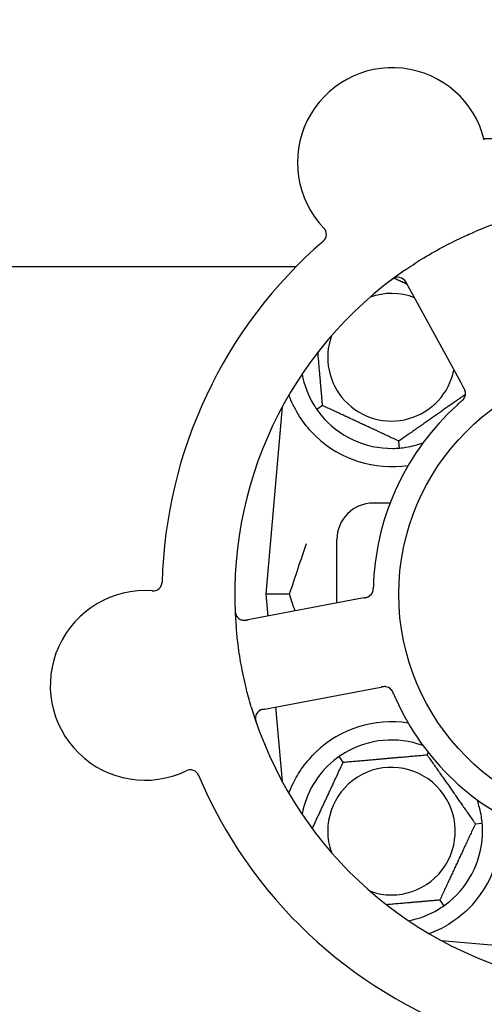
# Model space of a CAD drawing. Header units: inches. Extents: x 24 to 1128, y -69 to 748.
# Tile 12 of 256: x 113.9 to 115.49, y 204.27 to 207.64. Entities that reach past the tile are written whole.
import ezdxf

# ---------------------------------------------------------------- set-up
doc = ezdxf.new("R2010")
doc.units = ezdxf.units.IN
doc.header["$LTSCALE"] = 32
doc.header["$MEASUREMENT"] = 0
doc.layers.add('Dimension (ANSI)', color=7, linetype='Continuous', lineweight=25)
doc.layers.add('Visible (ANSI)', color=7, linetype='Continuous', lineweight=30)
doc.styles.add('Note Text (ANSI)', font='tahoma.ttf')
doc.dimstyles.new('SB Fraction-16 (ANSI)', dxfattribs={"dimscale": 32, "dimtxt": 0.125, "dimasz": 0.098425, "dimexe": 0.125, "dimexo": 0.0625, "dimgap": 0.031496, "dimtad": 0, "dimtih": 1, "dimtoh": 1, "dimdec": 4, "dimrnd": 1e-08, "dimzin": 0, "dimdsep": 46, "dimlunit": 5, "dimtxsty": 'Note Text (ANSI)', "dimcen": 0.09, "dimdle": 0.393701, "dimclrd": 256, "dimclre": 256, "dimclrt": 256, "dimadec": 0, "dimazin": 3, "dimtfac": 0.96, "dimtofl": 0, "dimtmove": 0, "dimatfit": 3, "dimfxl": 1, "dimfrac": 2, "dimtolj": 1, "dimtzin": 12, "dimlwd": -1, "dimlwe": -1, "dimarcsym": 0})

# ---------------------------------------------------------------- blocks, each defined once
blk = doc.blocks.new('*D15')
at = {"layer": 'Defpoints', "color": 0, "transparency": 16777216}
for p in [(152.2904, 475.4837), (60.9568, 155.772), (120.1654, 155.772)]:
    blk.add_point(p, dxfattribs=at)
at = {"layer": 'Dimension (ANSI)', "transparency": 16777216}
for p, q in [((150.2904, 475.4837), (56.9568, 475.4837)), ((60.9568, 472.3341), (60.9568, 338.1609)), ((60.9568, 158.9216), (60.9568, 331.0948)), ((118.1654, 155.772), (56.9568, 155.772))]:
    blk.add_line(p, q, dxfattribs=at)
for points in [[(60.4319, 472.3341), (61.4817, 472.3341), (60.9568, 475.4837)], [(60.4319, 158.9216), (61.4817, 158.9216), (60.9568, 155.772)]]:
    blk.add_solid(points, dxfattribs=at)
at = {"layer": 'Dimension (ANSI)', "transparency": 16777216, "insert": (48.754, 337.153), "char_height": 4, "attachment_point": 1, "style": 'Note Text (ANSI)'}
blk.add_mtext('\\A1;319 11/16', dxfattribs=at)

msp = doc.modelspace()

# ---------------------------------------------------------------- linework, layer by layer
at = {"layer": 'Visible (ANSI)'}
for p, q in [((115.49062, 207.23458), (115.64173, 207.23458)), ((112.47705, 206.79617), (114.84751, 206.79617)), ((115.22291, 206.74255), (115.41154, 206.39777)), ((115.41154, 206.39777), (115.42109, 206.38031)), ((114.79853, 206.31406), (114.74236, 205.67208)), ((114.93714, 206.319), (114.91762, 206.30533)), ((115.20084, 206.17327), (115.19877, 206.197)), ((115.16882, 205.98458), (115.11111, 205.98458)), ((114.98611, 205.64192), (114.98611, 205.85958)), ((114.82383, 205.67208), (114.74236, 205.67208)), ((114.74236, 205.67208), (114.74891, 205.59717)), ((115.06064, 205.65598), (114.67444, 205.58312)), ((115.08016, 205.65966), (115.06064, 205.65598)), ((114.73219, 205.27702), (115.11838, 205.34988)), ((115.11838, 205.34988), (115.13794, 205.35357)), ((114.77619, 205.28533), (114.79853, 205.03009)), ((115.29561, 205.1212), (115.29954, 205.12963)), ((115.00803, 205.09605), (114.99437, 205.11556)), ((115.46119, 204.88474), (115.48492, 204.88681)), ((115.33919, 204.62311), (115.35285, 204.60359)), ((115.34412, 204.48449), (115.6729, 204.45573)), ((115.34736, 204.48275), (115.34736, 204.48421))]:
    msp.add_line(p, q, dxfattribs=at)
msp.add_circle((115.98611, 205.67208), 0.7875, dxfattribs=at)
for centre, radius, start, end in [((115.17616, 207.15249), 0.325, 13.56477, 223.80207), ((115.98611, 205.67208), 1.35, 52.62287, 112.74397), ((114.91904, 206.90591), 0.03125, 310.85452, 43.80207), ((115.98611, 205.67208), 1.6, 130.81714, 178.5497), ((115.98611, 205.67208), 1.35, 124.62287, 184.74397), ((115.19549, 206.72755), 0.03125, 28.68342, 126.83549), ((115.17361, 206.48458), 0.21875, 68.88811, 109.65889), ((115.17361, 206.48458), 0.21875, 160.34111, 348.47873), ((115.17361, 206.48458), 0.3125, 190.71622, 210.84193), ((115.39644, 206.36025), 0.03125, 329.46904, 11.46837), ((115.98611, 205.67208), 0.875, 132.19111, 177.17573), ((115.17361, 206.48458), 0.3125, 219.15807, 270.84193), ((115.17361, 206.48458), 0.375, 226.24547, 278.78707), ((115.17361, 206.48458), 0.3125, 279.15807, 290.27972), ((115.11111, 205.85958), 0.125, 90, 180), ((114.35541, 205.71443), 0.03125, 265.56477, 358.51231), ((114.32786, 205.35924), 0.325, 85.56477, 295.80207), ((115.08007, 205.69145), 0.03125, 298.67765, 340.13682), ((114.66865, 205.61383), 0.03125, 182.53135, 280.68342), ((115.1494, 205.32393), 0.03125, 41.46904, 83.46837), ((115.98611, 205.67208), 0.875, 204.19111, 249.17573), ((115.98611, 205.67208), 1.35, 196.62287, 256.74397), ((114.73798, 205.24632), 0.03125, 100.68342, 198.83549), ((115.17361, 204.85958), 0.375, 81.21293, 133.75453), ((115.17361, 204.85958), 0.3125, 69.72028, 120.84193), ((115.17361, 204.85958), 0.3125, 129.15807, 169.28378), ((114.48292, 205.03851), 0.03125, 22.85452, 115.80207), ((115.17361, 204.85958), 0.21875, 250.34111, 199.65889), ((115.98611, 205.67208), 1.6, 202.81714, 250.5497), ((115.17361, 204.85958), 0.3125, 9.15807, 20.27972), ((115.17361, 204.85958), 0.375, 314.27762, 8.78707), ((115.17361, 204.85958), 0.3125, 309.15807, 0.84193), ((115.17361, 204.85958), 0.3125, 280.71622, 300.84193)]:
    msp.add_arc(centre, radius, start, end, dxfattribs=at)
for points, knots in [([(115.21908, 206.783), (115.23794, 206.79603), (115.25702, 206.8085), (115.29922, 206.83458), (115.32271, 206.84814), (115.3692, 206.87315), (115.3919, 206.88454), (115.4311, 206.90284), (115.44754, 206.91013), (115.46418, 206.9171)], [-0.73117437, -0.73117437, -0.73117437, -0.73117437, -0.55243049, -0.55243049, -0.34047291, -0.34047291, -0.14064238, -0.14064238, 0, 0, 0, 0]), ([(115.1895, 206.75822), (115.18922, 206.75816), (115.18887, 206.75808), (115.1877, 206.75778), (115.18681, 206.75751), (115.18484, 206.75679), (115.18367, 206.7563), (115.18171, 206.75532), (115.18109, 206.75499), (115.17955, 206.75413), (115.17861, 206.75356), (115.17664, 206.7523), (115.1756, 206.7516), (115.17399, 206.75046), (115.1734, 206.75002), (115.17223, 206.74916), (115.17167, 206.74873), (115.17109, 206.7483)], [0.051298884, 0.051298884, 0.051298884, 0.051298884, 0.057269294, 0.057269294, 0.069785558, 0.069785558, 0.083632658, 0.083632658, 0.089458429, 0.089458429, 0.097820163, 0.097820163, 0.107290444, 0.107290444, 0.113094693, 0.113094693, 0.118968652, 0.118968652, 0.118968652, 0.118968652]), ([(115.2268, 206.73544), (115.22635, 206.73626), (115.22589, 206.7371), (115.22409, 206.74032), (115.22269, 206.74265), (115.2201, 206.7464), (115.21889, 206.74792), (115.21674, 206.75029), (115.21569, 206.75128), (115.21394, 206.75273), (115.21325, 206.75324), (115.21251, 206.75376), (115.21235, 206.75386), (115.21221, 206.75395)], [0, 0, 0, 0, 0.007248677, 0.007248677, 0.028564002, 0.028564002, 0.047482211, 0.047482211, 0.06536174, 0.06536174, 0.076705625, 0.076705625, 0.079955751, 0.079955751, 0.079955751, 0.079955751]), ([(115.4273, 206.36521), (115.42728, 206.3653), (115.42727, 206.3654), (115.42721, 206.3657), (115.42717, 206.36592), (115.42696, 206.3669), (115.42673, 206.36781), (115.42606, 206.36997), (115.42556, 206.37131), (115.4244, 206.37399), (115.42373, 206.37535), (115.42273, 206.37729), (115.42241, 206.37789), (115.42192, 206.37879), (115.42175, 206.3791), (115.42143, 206.37969), (115.42127, 206.37998), (115.42111, 206.38027)], [0.038929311, 0.038929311, 0.038929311, 0.038929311, 0.040726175, 0.040726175, 0.043941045, 0.043941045, 0.054249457, 0.054249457, 0.066768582, 0.066768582, 0.078206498, 0.078206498, 0.083402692, 0.083402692, 0.086046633, 0.086046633, 0.088630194, 0.088630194, 0.088630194, 0.088630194]), ([(115.42716, 206.36601), (115.42716, 206.36601), (115.42716, 206.36601), (115.42715, 206.36608), (115.42711, 206.3663), (115.42696, 206.36698), (115.42684, 206.3675), (115.42652, 206.36868), (115.42632, 206.36932), (115.42604, 206.37013), (115.42597, 206.37033), (115.42542, 206.37182), (115.42468, 206.3735), (115.42335, 206.37613), (115.42294, 206.3769), (115.42229, 206.37812), (115.42206, 206.37854), (115.42159, 206.37939), (115.42135, 206.37984), (115.42111, 206.38027)], [0.028019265, 0.028019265, 0.028019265, 0.028019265, 0.028672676, 0.028672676, 0.033062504, 0.033062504, 0.040781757, 0.040781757, 0.051074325, 0.051074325, 0.054504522, 0.054504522, 0.07506277, 0.07506277, 0.083066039, 0.083066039, 0.087153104, 0.087153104, 0.091266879, 0.091266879, 0.091266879, 0.091266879]), ([(114.91427, 206.21371), (114.89564, 206.23154), (114.87821, 206.25213), (114.84896, 206.29507), (114.8372, 206.31745), (114.82622, 206.34322), (114.82389, 206.34918), (114.82171, 206.35516)], [0.51551539, 0.51551539, 0.51551539, 0.51551539, 0.71204276, 0.71204276, 0.91166133, 0.91166133, 0.96773016, 0.96773016, 0.96773016, 0.96773016]), ([(115.41232, 206.33268), (115.41255, 206.33287), (115.41277, 206.33307), (115.41338, 206.3336), (115.41377, 206.33394), (115.41496, 206.33499), (115.41577, 206.33572), (115.41743, 206.33728), (115.41828, 206.33812), (115.41992, 206.33983), (115.42065, 206.34068), (115.42205, 206.34239), (115.42262, 206.34322), (115.42329, 206.34426), (115.42346, 206.34455), (115.42359, 206.34478)], [0.001596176, 0.001596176, 0.001596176, 0.001596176, 0.003937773, 0.003937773, 0.007842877, 0.007842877, 0.016055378, 0.016055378, 0.025513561, 0.025513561, 0.037191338, 0.037191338, 0.0541939, 0.0541939, 0.061558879, 0.061558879, 0.061558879, 0.061558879]), ([(115.41232, 206.33268), (115.41273, 206.33304), (115.41315, 206.33339), (115.41397, 206.33411), (115.41438, 206.33447), (115.41574, 206.33567), (115.41668, 206.33653), (115.41817, 206.33797), (115.41877, 206.33858), (115.42011, 206.33999), (115.42077, 206.34075), (115.42189, 206.34216), (115.42236, 206.34282), (115.42307, 206.34389), (115.42335, 206.34435), (115.42351, 206.34463), (115.42353, 206.34467), (115.42354, 206.34468), (115.42354, 206.34468), (115.42354, 206.34468)], [0, 0, 0, 0, 0.004180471, 0.004180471, 0.008305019, 0.008305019, 0.018114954, 0.018114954, 0.025612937, 0.025612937, 0.036850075, 0.036850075, 0.047489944, 0.047489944, 0.05608938, 0.05608938, 0.05828692, 0.05828692, 0.058652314, 0.058652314, 0.058652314, 0.058652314]), ([(115.41229, 206.33265), (115.41193, 206.33234), (115.41155, 206.332), (115.41113, 206.33164), (115.40744, 206.32842), (115.40244, 206.32398), (115.39845, 206.32037)], [0.48080563, 0.48080563, 0.48080563, 0.48080563, 0.5329828, 0.5329828, 0.5329828, 1, 1, 1, 1]), ([(115.10919, 205.68012), (115.10927, 205.68034), (115.10938, 205.68062), (115.10966, 205.68146), (115.10984, 205.68207), (115.11018, 205.68337), (115.11034, 205.68406), (115.1106, 205.68545), (115.11071, 205.68613), (115.11094, 205.68779), (115.11105, 205.68882), (115.11117, 205.69034), (115.1112, 205.69079), (115.11131, 205.69245), (115.11136, 205.69369), (115.11141, 205.69531), (115.11143, 205.69571), (115.11144, 205.69629), (115.11145, 205.69646), (115.11145, 205.69664)], [0.044252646, 0.044252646, 0.044252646, 0.044252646, 0.05067159, 0.05067159, 0.061250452, 0.061250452, 0.07105005, 0.07105005, 0.078610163, 0.078610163, 0.087196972, 0.087196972, 0.090753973, 0.090753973, 0.100050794, 0.100050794, 0.103147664, 0.103147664, 0.104517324, 0.104517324, 0.104517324, 0.104517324]), ([(115.10933, 205.68047), (115.10933, 205.68047), (115.10934, 205.6805), (115.10939, 205.68063), (115.10943, 205.68076), (115.10958, 205.68119), (115.10969, 205.68153), (115.11005, 205.68271), (115.11028, 205.68361), (115.11067, 205.68558), (115.11083, 205.68662), (115.11111, 205.68905), (115.11122, 205.6905), (115.11136, 205.69332), (115.1114, 205.69471), (115.11144, 205.69626), (115.11145, 205.69645), (115.11145, 205.69664)], [0.030853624, 0.030853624, 0.030853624, 0.030853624, 0.032941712, 0.032941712, 0.036385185, 0.036385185, 0.042347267, 0.042347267, 0.055267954, 0.055267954, 0.065838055, 0.065838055, 0.077516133, 0.077516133, 0.087897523, 0.087897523, 0.089364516, 0.089364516, 0.089364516, 0.089364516]), ([(115.08017, 205.65967), (115.08068, 205.65976), (115.08121, 205.65986), (115.08222, 205.66006), (115.08272, 205.66015), (115.08383, 205.66037), (115.08445, 205.6605), (115.08663, 205.66096), (115.08801, 205.6613), (115.09016, 205.66193), (115.09109, 205.66224), (115.09272, 205.66289), (115.09343, 205.6632), (115.09457, 205.66377), (115.09507, 205.66403), (115.09536, 205.66419), (115.09539, 205.66421), (115.09539, 205.66421), (115.09539, 205.66421), (115.09539, 205.66421)], [0, 0, 0, 0, 0.004355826, 0.004355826, 0.008687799, 0.008687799, 0.014307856, 0.014307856, 0.029588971, 0.029588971, 0.043844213, 0.043844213, 0.054171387, 0.054171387, 0.06195455, 0.06195455, 0.063871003, 0.063871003, 0.063878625, 0.063878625, 0.063878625, 0.063878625]), ([(115.08021, 205.65967), (115.0805, 205.65973), (115.08079, 205.65978), (115.0824, 205.66009), (115.08375, 205.66035), (115.08655, 205.66097), (115.08803, 205.66135), (115.09061, 205.66213), (115.09176, 205.66255), (115.09386, 205.66342), (115.09483, 205.66391), (115.09564, 205.66436), (115.09575, 205.66442), (115.09585, 205.66448)], [0, 0, 0, 0, 0.002309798, 0.002309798, 0.012623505, 0.012623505, 0.02433842, 0.02433842, 0.035397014, 0.035397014, 0.047442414, 0.047442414, 0.049661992, 0.049661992, 0.049661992, 0.049661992]), ([(114.63713, 205.61952), (114.63716, 205.61889), (114.63718, 205.61827), (114.63726, 205.61659), (114.63732, 205.61552), (114.63748, 205.61353), (114.63756, 205.61261), (114.63784, 205.61025), (114.63806, 205.6088), (114.63855, 205.6063), (114.63882, 205.6052), (114.63935, 205.60334), (114.63961, 205.60255), (114.64019, 205.601), (114.64051, 205.60027), (114.6409, 205.59946), (114.64099, 205.59929), (114.64106, 205.59914)], [0, 0, 0, 0, 0.005149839, 0.005149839, 0.013554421, 0.013554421, 0.020527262, 0.020527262, 0.031641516, 0.031641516, 0.041623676, 0.041623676, 0.051235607, 0.051235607, 0.06373445, 0.06373445, 0.067355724, 0.067355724, 0.067355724, 0.067355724]), ([(114.69253, 205.28588), (114.68597, 205.30785), (114.68001, 205.32985), (114.66827, 205.37792), (114.66265, 205.40434), (114.6531, 205.45691), (114.6492, 205.48275), (114.64394, 205.52583), (114.64217, 205.54309), (114.64073, 205.56043)], [-0.73118965, -0.73118965, -0.73118965, -0.73118965, -0.55244576, -0.55244576, -0.34137939, -0.34137939, -0.13566771, -0.13566771, 0, 0, 0, 0]), ([(114.65893, 205.58413), (114.65921, 205.58404), (114.65956, 205.58394), (114.6613, 205.58348), (114.66302, 205.58316), (114.66618, 205.58287), (114.6677, 205.58283), (114.67157, 205.58296), (114.67401, 205.58321), (114.67753, 205.58375), (114.67856, 205.58392), (114.68054, 205.58427), (114.68148, 205.58445), (114.68242, 205.58463)], [0.058736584, 0.058736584, 0.058736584, 0.058736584, 0.064782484, 0.064782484, 0.086145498, 0.086145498, 0.103238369, 0.103238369, 0.123434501, 0.123434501, 0.131598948, 0.131598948, 0.13893919, 0.13893919, 0.13893919, 0.13893919]), ([(115.15342, 205.35492), (115.15342, 205.35492), (115.15341, 205.35492), (115.15334, 205.35493), (115.15312, 205.35496), (115.15243, 205.35503), (115.15189, 205.35508), (115.15067, 205.35514), (115.15001, 205.35515), (115.14915, 205.35513), (115.14894, 205.35513), (115.14735, 205.35506), (115.14553, 205.35488), (115.14261, 205.35442), (115.14175, 205.35427), (115.14039, 205.35403), (115.13992, 205.35394), (115.13897, 205.35376), (115.13847, 205.35367), (115.13798, 205.35358)], [0.028019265, 0.028019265, 0.028019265, 0.028019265, 0.028672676, 0.028672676, 0.033062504, 0.033062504, 0.040781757, 0.040781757, 0.051074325, 0.051074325, 0.054504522, 0.054504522, 0.075062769, 0.075062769, 0.083066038, 0.083066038, 0.087153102, 0.087153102, 0.091266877, 0.091266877, 0.091266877, 0.091266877]), ([(115.15422, 205.35481), (115.15413, 205.35482), (115.15403, 205.35483), (115.15373, 205.35487), (115.15351, 205.3549), (115.15251, 205.35501), (115.15157, 205.35507), (115.14931, 205.3551), (115.14788, 205.35504), (115.14497, 205.35476), (115.14347, 205.35455), (115.14132, 205.35419), (115.14064, 205.35407), (115.13964, 205.35389), (115.1393, 205.35383), (115.13863, 205.3537), (115.13831, 205.35364), (115.13798, 205.35358)], [0.038929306, 0.038929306, 0.038929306, 0.038929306, 0.040726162, 0.040726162, 0.043941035, 0.043941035, 0.054249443, 0.054249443, 0.066768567, 0.066768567, 0.078206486, 0.078206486, 0.083402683, 0.083402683, 0.086046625, 0.086046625, 0.088630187, 0.088630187, 0.088630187, 0.088630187]), ([(115.18053, 205.33051), (115.18041, 205.33078), (115.1803, 205.33106), (115.17998, 205.3318), (115.17978, 205.33227), (115.17915, 205.33373), (115.1787, 205.33473), (115.17773, 205.33679), (115.17719, 205.33786), (115.17608, 205.33994), (115.1755, 205.34091), (115.17429, 205.34276), (115.17369, 205.34356), (115.1729, 205.34452), (115.17268, 205.34478), (115.17251, 205.34497)], [0.001596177, 0.001596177, 0.001596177, 0.001596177, 0.00393777, 0.00393777, 0.007842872, 0.007842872, 0.016055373, 0.016055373, 0.025513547, 0.025513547, 0.037191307, 0.037191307, 0.054193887, 0.054193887, 0.061558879, 0.061558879, 0.061558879, 0.061558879]), ([(115.18053, 205.33051), (115.18032, 205.33101), (115.1801, 205.33152), (115.17968, 205.33252), (115.17946, 205.33302), (115.17874, 205.33468), (115.17821, 205.33584), (115.1773, 205.33771), (115.17691, 205.33847), (115.17598, 205.34017), (115.17546, 205.34104), (115.17446, 205.34254), (115.17398, 205.34319), (115.17318, 205.3442), (115.17283, 205.34461), (115.17262, 205.34484), (115.17259, 205.34488), (115.17258, 205.34489), (115.17258, 205.34489), (115.17258, 205.34489)], [0, 0, 0, 0, 0.004180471, 0.004180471, 0.008305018, 0.008305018, 0.018114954, 0.018114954, 0.025612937, 0.025612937, 0.036850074, 0.036850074, 0.047489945, 0.047489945, 0.056089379, 0.056089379, 0.058286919, 0.058286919, 0.058652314, 0.058652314, 0.058652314, 0.058652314]), ([(115.18054, 205.33047), (115.18073, 205.33003), (115.18093, 205.32956), (115.18115, 205.32906), (115.18307, 205.32455), (115.18574, 205.31842), (115.18795, 205.31352)], [0.48080563, 0.48080563, 0.48080563, 0.48080563, 0.5329828, 0.5329828, 0.5329828, 1, 1, 1, 1]), ([(114.74015, 205.27853), (114.73923, 205.27835), (114.73829, 205.27818), (114.73468, 205.27746), (114.73202, 205.27685), (114.72766, 205.27555), (114.72584, 205.27487), (114.72292, 205.27355), (114.72165, 205.27286), (114.71973, 205.27164), (114.71903, 205.27114), (114.71831, 205.2706), (114.71817, 205.27048), (114.71804, 205.27037)], [0, 0, 0, 0, 0.007248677, 0.007248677, 0.028564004, 0.028564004, 0.047482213, 0.047482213, 0.065361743, 0.065361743, 0.076705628, 0.076705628, 0.079955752, 0.079955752, 0.079955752, 0.079955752]), ([(114.70696, 205.25009), (114.70693, 205.24981), (114.7069, 205.24945), (114.70682, 205.24825), (114.7068, 205.24731), (114.70687, 205.24522), (114.70698, 205.24396), (114.70731, 205.24178), (114.70743, 205.24109), (114.70778, 205.23937), (114.70803, 205.2383), (114.70861, 205.23603), (114.70896, 205.23482), (114.70955, 205.23295), (114.70978, 205.23225), (114.71024, 205.23087), (114.71047, 205.2302), (114.71071, 205.22952)], [0.051298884, 0.051298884, 0.051298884, 0.051298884, 0.057269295, 0.057269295, 0.069785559, 0.069785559, 0.08363266, 0.08363266, 0.08945843, 0.08945843, 0.097820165, 0.097820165, 0.107290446, 0.107290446, 0.113094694, 0.113094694, 0.118968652, 0.118968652, 0.118968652, 0.118968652]), ([(114.82178, 204.98895), (114.82593, 205.00025), (114.83076, 205.01196), (114.84448, 205.04036), (114.8557, 205.05982), (114.88253, 205.0971), (114.89808, 205.11494), (114.91427, 205.13044)], [1.39089206, 1.39089206, 1.39089206, 1.39089206, 1.4959744, 1.4959744, 1.66977331, 1.66977331, 1.84048199, 1.84048199, 1.84048199, 1.84048199]), ([(115.43541, 204.59109), (115.42027, 204.57633), (115.40332, 204.56241), (115.36431, 204.53564), (115.3419, 204.52373), (115.31617, 204.51268), (115.31046, 204.51038), (115.30471, 204.50824)], [0.55181372, 0.55181372, 0.55181372, 0.55181372, 0.71000954, 0.71000954, 0.90366002, 0.90366002, 0.95550669, 0.95550669, 0.95550669, 0.95550669])]:
    msp.add_open_spline(points, degree=3, knots=knots, dxfattribs=at)
for points, weights in [([(115.18309, 206.756), (115.20549, 206.74555), (115.22667, 206.73568)], [1.07843603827, 1.09878333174, 1.1102393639]), ([(114.93714, 206.319), (114.92862, 206.41639), (114.92115, 206.50175)], [1.04422863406, 1.14843950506, 1.11819795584]), ([(115.42754, 206.35719), (115.31407, 206.27774), (115.19877, 206.197)], [1.05318140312, 1.20116354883, 1.04422863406]), ([(115.19877, 206.197), (115.06795, 206.258), (114.93714, 206.319)], [1.04422863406, 1.20577136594, 1.04422863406]), ([(115.00803, 205.09605), (115.15182, 205.10862), (115.29561, 205.1212)], [1.04422863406, 1.20577136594, 1.04422863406]), ([(115.29561, 205.1212), (115.3784, 205.00297), (115.46119, 204.88474)], [1.04422863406, 1.20577136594, 1.04422863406]), ([(114.90169, 204.868), (114.95328, 204.97864), (115.00803, 205.09605)], [1.07748863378, 1.18694802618, 1.04422863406]), ([(115.46119, 204.88474), (115.40019, 204.75392), (115.33919, 204.62311)], [1.04422863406, 1.20577136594, 1.04422863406]), ([(115.33919, 204.62311), (115.2418, 204.61459), (115.15643, 204.60712)], [1.04422863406, 1.14843950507, 1.11819795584]), ([(115.30471, 204.50824), (115.30314, 204.50837), (115.30157, 204.5085)], [0.999914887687, 0.999914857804, 0.999914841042])]:
    msp.add_rational_spline(points, weights, degree=2, dxfattribs=at)
for points in [[(114.9053, 206.32437), (114.90901, 206.31816), (114.91326, 206.31158), (114.91762, 206.30533)], [(114.91762, 206.30533), (114.922, 206.29909), (114.92673, 206.29285), (114.93129, 206.28724)], [(115.1782, 206.17211), (115.18543, 206.17222), (115.19325, 206.17261), (115.20084, 206.17327)], [(115.20084, 206.17327), (115.20844, 206.17394), (115.21621, 206.17491), (115.22335, 206.17606)], [(114.82383, 205.67208), (114.84347, 205.73235), (114.86359, 205.79176), (114.88213, 205.84639)], [(115.11217, 205.71519), (115.11188, 205.70922), (115.1116, 205.70157), (115.11145, 205.69664)], [(114.84268, 205.61486), (114.83639, 205.63376), (114.83009, 205.65287), (114.82383, 205.67208)], [(115.0134, 205.12788), (115.00719, 205.12418), (115.00061, 205.11993), (114.99437, 205.11556)], [(114.99437, 205.11556), (114.98812, 205.11118), (114.98188, 205.10646), (114.97628, 205.10189)], [(115.48492, 204.88681), (115.48425, 204.89441), (115.48328, 204.90218), (115.48213, 204.90931)], [(115.48607, 204.86417), (115.48597, 204.8714), (115.48558, 204.87922), (115.48492, 204.88681)], [(115.35285, 204.60359), (115.35909, 204.60797), (115.36534, 204.6127), (115.37094, 204.61726)], [(115.33382, 204.59127), (115.34002, 204.59497), (115.3466, 204.59922), (115.35285, 204.60359)]]:
    msp.add_open_spline(points, degree=3, dxfattribs=at)

# ---------------------------------------------------------------- dimensions: what is measured, and where the dimension line sits
at = {"layer": 'Dimension (ANSI)'}
dim = msp.add_linear_dim(base=(60.95681, 155.77197), p1=(152.29037, 475.48367), p2=(120.16537, 155.77197), angle=270, dimstyle='SB Fraction-16 (ANSI)', override={"dimgap": 0.031496, "dimdec": 4, "dimtol": 0, "dimlim": 0, "dimtp": 0, "dimtm": 0, "dimtdec": 2, "dimatfit": 1}, dxfattribs=at)
dim.commit()
dim.dimension.update_dxf_attribs({"geometry": '*D15', "text_midpoint": (60.95681, 334.62782), "dimtype": 160})

doc.saveas('drawing.dxf')
